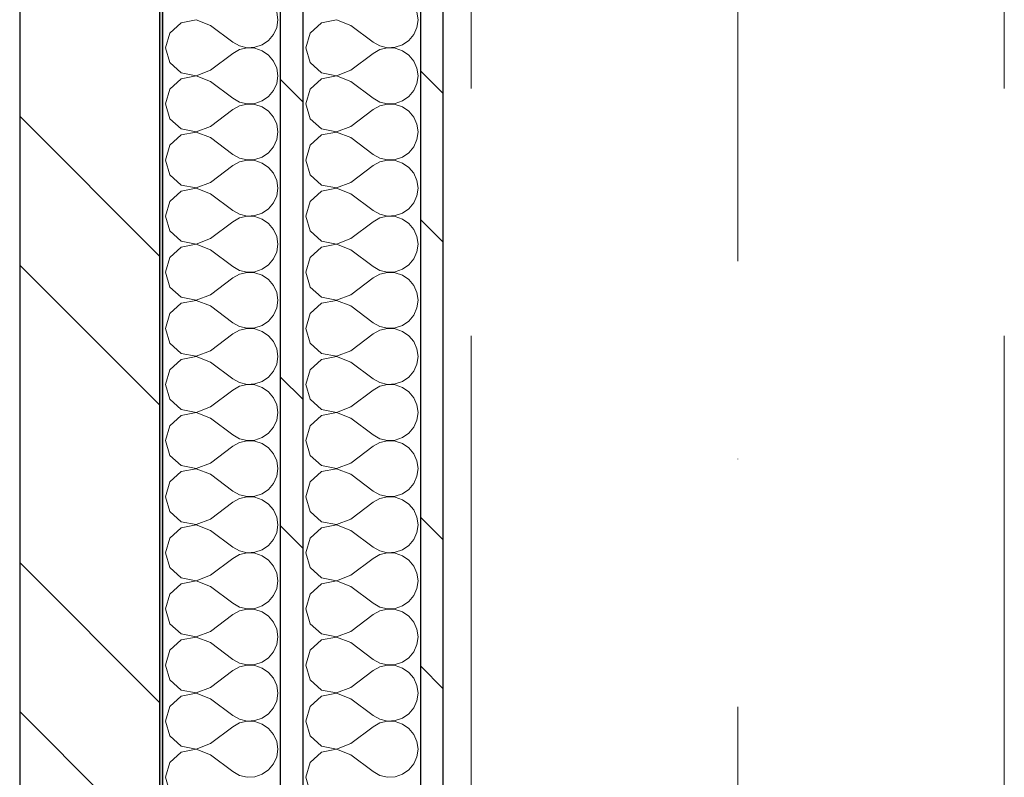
# Model space of a CAD drawing. Header units: millimetres. Extents: x 14199 to 94954, y 30513 to 87642.
# Tile 12 of 72: x 17329 to 17680, y 35150 to 35420. Entities that reach past the tile are written whole.
import ezdxf

# ---------------------------------------------------------------- set-up
doc = ezdxf.new("R2010")
doc.units = ezdxf.units.MM
doc.header["$MEASUREMENT"] = 0
for name, pattern in [('Axe_long_OD', [16800, 10000, -3000, 800, -3000]), ('Points tirets', [335.138881, 176.388884, -88.194442, 0, -70.555556]), ('Tirets', [229.305464, 141.111124, -88.19434]), ('Wipeout_Contour', [1000, 0, -1000])]:
    doc.linetypes.add(name, pattern=pattern)
for name, color, linetype in [('Métal _ Charpente.Charp_Couv_Bard_Métal', 7, 'Continuous'), ('Nouveau_2D - Divers - Axes.2D_3D', 7, 'Continuous'), ('Nouveau_Métal _ Bardage.Charp_Couv_Bard_Métal', 7, 'Continuous')]:
    doc.layers.add(name, color=color, linetype=linetype)
pattern_1 = [(315, (0, 0), (79.5495, 79.5495), []), (315, (26.52, 26.52), (79.5495, 79.5495), [])]

# ---------------------------------------------------------------- blocks, each defined once
blk = doc.blocks.new('Poutre_2', base_point=(17585.35, 34328.28))
at = {"layer": 'Métal _ Charpente.Charp_Couv_Bard_Métal', "color": 11, "linetype": 'Points tirets', "lineweight": 15, "true_color": 0xfd8379}
blk.add_line((17585.35, 34328.28), (17585.35, 48778.28), dxfattribs=at)
at = {"layer": 'Métal _ Charpente.Charp_Couv_Bard_Métal', "color": 251, "linetype": 'Tirets', "lineweight": 15, "true_color": 0x6a6a6a}
for p, q in [((17490.35, 35166.24), (17490.35, 47840.57)), ((17680.35, 35166.24), (17680.35, 47840.57)), ((17490.35, 35146.29), (17490.35, 35166.24)), ((17680.35, 35146.29), (17680.35, 35166.24))]:
    blk.add_line(p, q, dxfattribs=at)
blk = doc.blocks.new('*X263')
at = {"layer": 'Nouveau_Métal _ Bardage.Charp_Couv_Bard_Métal', "color": 2, "linetype": 'Continuous', "lineweight": 15, "true_color": 0xfee600}
for p, q in [((17442.25, 35419.96), (17436.88, 35418.94)), ((17447.35, 35418), (17442.25, 35419.96)), ((17471.35, 35420), (17470.97, 35422.73)), ((17470.97, 35417.27), (17471.35, 35420)), ((17436.88, 35418.94), (17432.84, 35415.26)), ((17447.35, 35418), (17455.35, 35412)), ((17469.85, 35414.74), (17470.97, 35417.27)), ((17432.84, 35415.26), (17431.35, 35410)), ((17465.82, 35411.06), (17468.09, 35412.62)), ((17468.09, 35412.62), (17469.85, 35414.74)), ((17431.35, 35410), (17432.84, 35404.74)), ((17455.35, 35412), (17457.76, 35410.66)), ((17457.76, 35409.34), (17455.35, 35408)), ((17457.76, 35410.66), (17460.45, 35410.04)), ((17460.45, 35409.96), (17457.76, 35409.34)), ((17460.45, 35410.04), (17463.21, 35410.17)), ((17463.21, 35409.83), (17460.45, 35409.96)), ((17463.21, 35410.17), (17465.82, 35411.06)), ((17465.82, 35408.94), (17463.21, 35409.83)), ((17468.09, 35407.38), (17465.82, 35408.94)), ((17447.35, 35402), (17455.35, 35408)), ((17469.85, 35405.26), (17468.09, 35407.38)), ((17432.84, 35404.74), (17436.88, 35401.06)), ((17442.25, 35400.04), (17447.35, 35402)), ((17470.97, 35402.73), (17469.85, 35405.26)), ((17471.35, 35400), (17470.97, 35402.73)), ((17436.88, 35398.94), (17432.84, 35395.26)), ((17436.88, 35401.06), (17442.25, 35400.04)), ((17442.25, 35399.96), (17436.88, 35398.94)), ((17447.35, 35398), (17442.25, 35399.96)), ((17470.97, 35397.27), (17471.35, 35400)), ((17432.84, 35395.26), (17431.35, 35390)), ((17447.35, 35398), (17455.35, 35392)), ((17469.85, 35394.74), (17470.97, 35397.27)), ((17455.35, 35392), (17457.76, 35390.66)), ((17465.82, 35391.06), (17468.09, 35392.62)), ((17468.09, 35392.62), (17469.85, 35394.74)), ((17431.35, 35390), (17432.84, 35384.74)), ((17447.35, 35382), (17455.35, 35388)), ((17457.76, 35389.34), (17455.35, 35388)), ((17457.76, 35390.66), (17460.45, 35390.04)), ((17460.45, 35389.96), (17457.76, 35389.34)), ((17460.45, 35390.04), (17463.21, 35390.17)), ((17463.21, 35389.83), (17460.45, 35389.96)), ((17463.21, 35390.17), (17465.82, 35391.06)), ((17465.82, 35388.94), (17463.21, 35389.83)), ((17468.09, 35387.38), (17465.82, 35388.94)), ((17432.84, 35384.74), (17436.88, 35381.06)), ((17469.85, 35385.26), (17468.09, 35387.38)), ((17470.97, 35382.73), (17469.85, 35385.26)), ((17436.88, 35381.06), (17442.25, 35380.04)), ((17442.25, 35380.04), (17447.35, 35382)), ((17471.35, 35380), (17470.97, 35382.73)), ((17436.88, 35378.94), (17432.84, 35375.26)), ((17442.25, 35379.96), (17436.88, 35378.94)), ((17447.35, 35378), (17442.25, 35379.96)), ((17447.35, 35378), (17455.35, 35372)), ((17470.97, 35377.27), (17471.35, 35380)), ((17432.84, 35375.26), (17431.35, 35370)), ((17468.09, 35372.62), (17469.85, 35374.74)), ((17469.85, 35374.74), (17470.97, 35377.27)), ((17455.35, 35372), (17457.76, 35370.66)), ((17457.76, 35370.66), (17460.45, 35370.04)), ((17463.21, 35370.17), (17465.82, 35371.06)), ((17465.82, 35371.06), (17468.09, 35372.62)), ((17431.35, 35370), (17432.84, 35364.74)), ((17447.35, 35362), (17455.35, 35368)), ((17457.76, 35369.34), (17455.35, 35368)), ((17460.45, 35369.96), (17457.76, 35369.34)), ((17460.45, 35370.04), (17463.21, 35370.17)), ((17463.21, 35369.83), (17460.45, 35369.96)), ((17465.82, 35368.94), (17463.21, 35369.83)), ((17468.09, 35367.38), (17465.82, 35368.94)), ((17469.85, 35365.26), (17468.09, 35367.38)), ((17432.84, 35364.74), (17436.88, 35361.06)), ((17470.97, 35362.73), (17469.85, 35365.26)), ((17436.88, 35361.06), (17442.25, 35360.04)), ((17442.25, 35359.96), (17436.88, 35358.94)), ((17442.25, 35360.04), (17447.35, 35362)), ((17447.35, 35358), (17442.25, 35359.96)), ((17471.35, 35360), (17470.97, 35362.73)), ((17470.97, 35357.27), (17471.35, 35360)), ((17436.88, 35358.94), (17432.84, 35355.26)), ((17447.35, 35358), (17455.35, 35352)), ((17469.85, 35354.74), (17470.97, 35357.27)), ((17432.84, 35355.26), (17431.35, 35350)), ((17468.09, 35352.62), (17469.85, 35354.74)), ((17431.35, 35350), (17432.84, 35344.74)), ((17455.35, 35352), (17457.76, 35350.66)), ((17457.76, 35349.34), (17455.35, 35348)), ((17457.76, 35350.66), (17460.45, 35350.04)), ((17460.45, 35349.96), (17457.76, 35349.34)), ((17460.45, 35350.04), (17463.21, 35350.17)), ((17463.21, 35349.83), (17460.45, 35349.96)), ((17463.21, 35350.17), (17465.82, 35351.06)), ((17465.82, 35348.94), (17463.21, 35349.83)), ((17465.82, 35351.06), (17468.09, 35352.62)), ((17447.35, 35342), (17455.35, 35348)), ((17468.09, 35347.38), (17465.82, 35348.94)), ((17469.85, 35345.26), (17468.09, 35347.38)), ((17432.84, 35344.74), (17436.88, 35341.06)), ((17470.97, 35342.73), (17469.85, 35345.26)), ((17471.35, 35340), (17470.97, 35342.73)), ((17436.88, 35338.94), (17432.84, 35335.26)), ((17436.88, 35341.06), (17442.25, 35340.04)), ((17442.25, 35339.96), (17436.88, 35338.94)), ((17442.25, 35340.04), (17447.35, 35342)), ((17447.35, 35338), (17442.25, 35339.96)), ((17470.97, 35337.27), (17471.35, 35340)), ((17432.84, 35335.26), (17431.35, 35330)), ((17447.35, 35338), (17455.35, 35332)), ((17469.85, 35334.74), (17470.97, 35337.27)), ((17455.35, 35332), (17457.76, 35330.66)), ((17465.82, 35331.06), (17468.09, 35332.62)), ((17468.09, 35332.62), (17469.85, 35334.74)), ((17431.35, 35330), (17432.84, 35324.74)), ((17457.76, 35329.34), (17455.35, 35328)), ((17457.76, 35330.66), (17460.45, 35330.04)), ((17460.45, 35329.96), (17457.76, 35329.34)), ((17460.45, 35330.04), (17463.21, 35330.17)), ((17463.21, 35329.83), (17460.45, 35329.96)), ((17463.21, 35330.17), (17465.82, 35331.06)), ((17465.82, 35328.94), (17463.21, 35329.83)), ((17468.09, 35327.38), (17465.82, 35328.94)), ((17432.84, 35324.74), (17436.88, 35321.06)), ((17447.35, 35322), (17455.35, 35328)), ((17469.85, 35325.26), (17468.09, 35327.38)), ((17470.97, 35322.73), (17469.85, 35325.26)), ((17442.25, 35320.04), (17447.35, 35322)), ((17471.35, 35320), (17470.97, 35322.73)), ((17436.88, 35318.94), (17432.84, 35315.26)), ((17436.88, 35321.06), (17442.25, 35320.04)), ((17442.25, 35319.96), (17436.88, 35318.94)), ((17447.35, 35318), (17442.25, 35319.96)), ((17447.35, 35318), (17455.35, 35312)), ((17470.97, 35317.27), (17471.35, 35320)), ((17432.84, 35315.26), (17431.35, 35310)), ((17468.09, 35312.62), (17469.85, 35314.74)), ((17469.85, 35314.74), (17470.97, 35317.27)), ((17455.35, 35312), (17457.76, 35310.66)), ((17457.76, 35310.66), (17460.45, 35310.04)), ((17463.21, 35310.17), (17465.82, 35311.06)), ((17465.82, 35311.06), (17468.09, 35312.62)), ((17431.35, 35310), (17432.84, 35304.74)), ((17447.35, 35302), (17455.35, 35308)), ((17457.76, 35309.34), (17455.35, 35308)), ((17460.45, 35309.96), (17457.76, 35309.34)), ((17460.45, 35310.04), (17463.21, 35310.17)), ((17463.21, 35309.83), (17460.45, 35309.96)), ((17465.82, 35308.94), (17463.21, 35309.83)), ((17468.09, 35307.38), (17465.82, 35308.94)), ((17469.85, 35305.26), (17468.09, 35307.38)), ((17432.84, 35304.74), (17436.88, 35301.06)), ((17470.97, 35302.73), (17469.85, 35305.26)), ((17436.88, 35301.06), (17442.25, 35300.04)), ((17442.25, 35300.04), (17447.35, 35302)), ((17471.35, 35300), (17470.97, 35302.73)), ((17436.88, 35298.94), (17432.84, 35295.26)), ((17442.25, 35299.96), (17436.88, 35298.94)), ((17447.35, 35298), (17442.25, 35299.96)), ((17447.35, 35298), (17455.35, 35292)), ((17469.85, 35294.74), (17470.97, 35297.27)), ((17470.97, 35297.27), (17471.35, 35300)), ((17432.84, 35295.26), (17431.35, 35290)), ((17468.09, 35292.62), (17469.85, 35294.74)), ((17431.35, 35290), (17432.84, 35284.74)), ((17455.35, 35292), (17457.76, 35290.66)), ((17457.76, 35290.66), (17460.45, 35290.04)), ((17460.45, 35289.96), (17457.76, 35289.34)), ((17460.45, 35290.04), (17463.21, 35290.17)), ((17463.21, 35289.83), (17460.45, 35289.96)), ((17463.21, 35290.17), (17465.82, 35291.06)), ((17465.82, 35288.94), (17463.21, 35289.83)), ((17465.82, 35291.06), (17468.09, 35292.62)), ((17447.35, 35282), (17455.35, 35288)), ((17457.76, 35289.34), (17455.35, 35288)), ((17468.09, 35287.38), (17465.82, 35288.94)), ((17469.85, 35285.26), (17468.09, 35287.38)), ((17432.84, 35284.74), (17436.88, 35281.06)), ((17470.97, 35282.73), (17469.85, 35285.26)), ((17471.35, 35280), (17470.97, 35282.73)), ((17436.88, 35281.06), (17442.25, 35280.04)), ((17442.25, 35279.96), (17436.88, 35278.94)), ((17442.25, 35280.04), (17447.35, 35282)), ((17447.35, 35278), (17442.25, 35279.96)), ((17470.97, 35277.27), (17471.35, 35280)), ((17436.88, 35278.94), (17432.84, 35275.26)), ((17447.35, 35278), (17455.35, 35272)), ((17469.85, 35274.74), (17470.97, 35277.27)), ((17432.84, 35275.26), (17431.35, 35270)), ((17455.35, 35272), (17457.76, 35270.66)), ((17465.82, 35271.06), (17468.09, 35272.62)), ((17468.09, 35272.62), (17469.85, 35274.74)), ((17431.35, 35270), (17432.84, 35264.74)), ((17457.76, 35269.34), (17455.35, 35268)), ((17457.76, 35270.66), (17460.45, 35270.04)), ((17460.45, 35269.96), (17457.76, 35269.34)), ((17460.45, 35270.04), (17463.21, 35270.17)), ((17463.21, 35269.83), (17460.45, 35269.96)), ((17463.21, 35270.17), (17465.82, 35271.06)), ((17465.82, 35268.94), (17463.21, 35269.83)), ((17468.09, 35267.38), (17465.82, 35268.94)), ((17447.35, 35262), (17455.35, 35268)), ((17469.85, 35265.26), (17468.09, 35267.38)), ((17470.97, 35262.73), (17469.85, 35265.26)), ((17432.84, 35264.74), (17436.88, 35261.06)), ((17442.25, 35260.04), (17447.35, 35262)), ((17471.35, 35260), (17470.97, 35262.73)), ((17436.88, 35258.94), (17432.84, 35255.26)), ((17436.88, 35261.06), (17442.25, 35260.04)), ((17442.25, 35259.96), (17436.88, 35258.94)), ((17447.35, 35258), (17442.25, 35259.96)), ((17447.35, 35258), (17455.35, 35252)), ((17470.97, 35257.27), (17471.35, 35260)), ((17432.84, 35255.26), (17431.35, 35250)), ((17468.09, 35252.62), (17469.85, 35254.74)), ((17469.85, 35254.74), (17470.97, 35257.27)), ((17455.35, 35252), (17457.76, 35250.66)), ((17463.21, 35250.17), (17465.82, 35251.06)), ((17465.82, 35251.06), (17468.09, 35252.62)), ((17431.35, 35250), (17432.84, 35244.74)), ((17447.35, 35242), (17455.35, 35248)), ((17457.76, 35249.34), (17455.35, 35248)), ((17457.76, 35250.66), (17460.45, 35250.04)), ((17460.45, 35249.96), (17457.76, 35249.34)), ((17460.45, 35250.04), (17463.21, 35250.17)), ((17463.21, 35249.83), (17460.45, 35249.96)), ((17465.82, 35248.94), (17463.21, 35249.83)), ((17468.09, 35247.38), (17465.82, 35248.94)), ((17432.84, 35244.74), (17436.88, 35241.06)), ((17469.85, 35245.26), (17468.09, 35247.38)), ((17470.97, 35242.73), (17469.85, 35245.26)), ((17436.88, 35241.06), (17442.25, 35240.04)), ((17442.25, 35240.04), (17447.35, 35242)), ((17471.35, 35240), (17470.97, 35242.73)), ((17436.88, 35238.94), (17432.84, 35235.26)), ((17442.25, 35239.96), (17436.88, 35238.94)), ((17447.35, 35238), (17442.25, 35239.96)), ((17447.35, 35238), (17455.35, 35232)), ((17469.85, 35234.74), (17470.97, 35237.27)), ((17470.97, 35237.27), (17471.35, 35240)), ((17432.84, 35235.26), (17431.35, 35230)), ((17468.09, 35232.62), (17469.85, 35234.74)), ((17431.35, 35230), (17432.84, 35224.74)), ((17455.35, 35232), (17457.76, 35230.66)), ((17457.76, 35230.66), (17460.45, 35230.04)), ((17460.45, 35229.96), (17457.76, 35229.34)), ((17460.45, 35230.04), (17463.21, 35230.17)), ((17463.21, 35229.83), (17460.45, 35229.96)), ((17463.21, 35230.17), (17465.82, 35231.06)), ((17465.82, 35231.06), (17468.09, 35232.62)), ((17447.35, 35222), (17455.35, 35228)), ((17457.76, 35229.34), (17455.35, 35228)), ((17465.82, 35228.94), (17463.21, 35229.83)), ((17468.09, 35227.38), (17465.82, 35228.94)), ((17469.85, 35225.26), (17468.09, 35227.38)), ((17432.84, 35224.74), (17436.88, 35221.06)), ((17470.97, 35222.73), (17469.85, 35225.26)), ((17436.88, 35221.06), (17442.25, 35220.04)), ((17442.25, 35219.96), (17436.88, 35218.94)), ((17442.25, 35220.04), (17447.35, 35222)), ((17447.35, 35218), (17442.25, 35219.96)), ((17471.35, 35220), (17470.97, 35222.73)), ((17470.97, 35217.27), (17471.35, 35220)), ((17436.88, 35218.94), (17432.84, 35215.26)), ((17447.35, 35218), (17455.35, 35212)), ((17469.85, 35214.74), (17470.97, 35217.27)), ((17432.84, 35215.26), (17431.35, 35210)), ((17465.82, 35211.06), (17468.09, 35212.62)), ((17468.09, 35212.62), (17469.85, 35214.74)), ((17431.35, 35210), (17432.84, 35204.74)), ((17455.35, 35212), (17457.76, 35210.66)), ((17457.76, 35209.34), (17455.35, 35208)), ((17457.76, 35210.66), (17460.45, 35210.04)), ((17460.45, 35209.96), (17457.76, 35209.34)), ((17460.45, 35210.04), (17463.21, 35210.17)), ((17463.21, 35209.83), (17460.45, 35209.96)), ((17463.21, 35210.17), (17465.82, 35211.06)), ((17465.82, 35208.94), (17463.21, 35209.83)), ((17468.09, 35207.38), (17465.82, 35208.94)), ((17447.35, 35202), (17455.35, 35208)), ((17469.85, 35205.26), (17468.09, 35207.38)), ((17432.84, 35204.74), (17436.88, 35201.06)), ((17442.25, 35200.04), (17447.35, 35202)), ((17470.97, 35202.73), (17469.85, 35205.26)), ((17471.35, 35200), (17470.97, 35202.73)), ((17436.88, 35198.94), (17432.84, 35195.26)), ((17436.88, 35201.06), (17442.25, 35200.04)), ((17442.25, 35199.96), (17436.88, 35198.94)), ((17447.35, 35198), (17442.25, 35199.96)), ((17470.97, 35197.27), (17471.35, 35200)), ((17432.84, 35195.26), (17431.35, 35190)), ((17447.35, 35198), (17455.35, 35192)), ((17469.85, 35194.74), (17470.97, 35197.27)), ((17455.35, 35192), (17457.76, 35190.66)), ((17465.82, 35191.06), (17468.09, 35192.62)), ((17468.09, 35192.62), (17469.85, 35194.74)), ((17431.35, 35190), (17432.84, 35184.74)), ((17447.35, 35182), (17455.35, 35188)), ((17457.76, 35189.34), (17455.35, 35188)), ((17457.76, 35190.66), (17460.45, 35190.04)), ((17460.45, 35189.96), (17457.76, 35189.34)), ((17460.45, 35190.04), (17463.21, 35190.17)), ((17463.21, 35189.83), (17460.45, 35189.96)), ((17463.21, 35190.17), (17465.82, 35191.06)), ((17465.82, 35188.94), (17463.21, 35189.83)), ((17468.09, 35187.38), (17465.82, 35188.94)), ((17432.84, 35184.74), (17436.88, 35181.06)), ((17469.85, 35185.26), (17468.09, 35187.38)), ((17470.97, 35182.73), (17469.85, 35185.26)), ((17436.88, 35181.06), (17442.25, 35180.04)), ((17442.25, 35180.04), (17447.35, 35182)), ((17471.35, 35180), (17470.97, 35182.73)), ((17436.88, 35178.94), (17432.84, 35175.26)), ((17442.25, 35179.96), (17436.88, 35178.94)), ((17447.35, 35178), (17442.25, 35179.96)), ((17447.35, 35178), (17455.35, 35172)), ((17469.85, 35174.74), (17470.97, 35177.27)), ((17470.97, 35177.27), (17471.35, 35180)), ((17432.84, 35175.26), (17431.35, 35170)), ((17468.09, 35172.62), (17469.85, 35174.74)), ((17455.35, 35172), (17457.76, 35170.66)), ((17457.76, 35170.66), (17460.45, 35170.04)), ((17463.21, 35170.17), (17465.82, 35171.06)), ((17465.82, 35171.06), (17468.09, 35172.62)), ((17431.35, 35170), (17432.84, 35164.74)), ((17447.35, 35162), (17455.35, 35168)), ((17457.76, 35169.34), (17455.35, 35168)), ((17460.45, 35169.96), (17457.76, 35169.34)), ((17460.45, 35170.04), (17463.21, 35170.17)), ((17463.21, 35169.83), (17460.45, 35169.96)), ((17465.82, 35168.94), (17463.21, 35169.83)), ((17468.09, 35167.38), (17465.82, 35168.94)), ((17469.85, 35165.26), (17468.09, 35167.38)), ((17432.84, 35164.74), (17436.88, 35161.06)), ((17470.97, 35162.73), (17469.85, 35165.26)), ((17436.88, 35161.06), (17442.25, 35160.04)), ((17442.25, 35159.96), (17436.88, 35158.94)), ((17442.25, 35160.04), (17447.35, 35162)), ((17447.35, 35158), (17442.25, 35159.96)), ((17471.35, 35160), (17470.97, 35162.73)), ((17470.97, 35157.27), (17471.35, 35160)), ((17436.88, 35158.94), (17432.84, 35155.26)), ((17447.35, 35158), (17455.35, 35152)), ((17469.85, 35154.74), (17470.97, 35157.27)), ((17432.84, 35155.26), (17431.35, 35150)), ((17468.09, 35152.62), (17469.85, 35154.74)), ((17431.35, 35150), (17432.84, 35144.74)), ((17455.35, 35152), (17457.76, 35150.66)), ((17457.76, 35150.66), (17460.45, 35150.04)), ((17460.45, 35150.04), (17463.21, 35150.17)), ((17463.21, 35150.17), (17465.82, 35151.06)), ((17465.82, 35151.06), (17468.09, 35152.62))]:
    blk.add_line(p, q, dxfattribs=at)
blk = doc.blocks.new('*X268')
at = {"layer": 'Nouveau_Métal _ Bardage.Charp_Couv_Bard_Métal', "color": 2, "linetype": 'Continuous', "lineweight": 15, "true_color": 0xfee600}
for p, q in [((17392.25, 35419.96), (17386.88, 35418.94)), ((17397.35, 35418), (17392.25, 35419.96)), ((17421.35, 35420), (17420.97, 35422.73)), ((17420.97, 35417.27), (17421.35, 35420)), ((17386.88, 35418.94), (17382.84, 35415.26)), ((17397.35, 35418), (17405.35, 35412)), ((17419.85, 35414.74), (17420.97, 35417.27)), ((17382.84, 35415.26), (17381.35, 35410)), ((17415.82, 35411.06), (17418.09, 35412.62)), ((17418.09, 35412.62), (17419.85, 35414.74)), ((17381.35, 35410), (17382.84, 35404.74)), ((17405.35, 35412), (17407.76, 35410.66)), ((17407.76, 35409.34), (17405.35, 35408)), ((17407.76, 35410.66), (17410.45, 35410.04)), ((17410.45, 35409.96), (17407.76, 35409.34)), ((17410.45, 35410.04), (17413.21, 35410.17)), ((17413.21, 35409.83), (17410.45, 35409.96)), ((17413.21, 35410.17), (17415.82, 35411.06)), ((17415.82, 35408.94), (17413.21, 35409.83)), ((17418.09, 35407.38), (17415.82, 35408.94)), ((17397.35, 35402), (17405.35, 35408)), ((17419.85, 35405.26), (17418.09, 35407.38)), ((17382.84, 35404.74), (17386.88, 35401.06)), ((17392.25, 35400.04), (17397.35, 35402)), ((17420.97, 35402.73), (17419.85, 35405.26)), ((17421.35, 35400), (17420.97, 35402.73)), ((17386.88, 35398.94), (17382.84, 35395.26)), ((17386.88, 35401.06), (17392.25, 35400.04)), ((17392.25, 35399.96), (17386.88, 35398.94)), ((17397.35, 35398), (17392.25, 35399.96)), ((17420.97, 35397.27), (17421.35, 35400)), ((17382.84, 35395.26), (17381.35, 35390)), ((17397.35, 35398), (17405.35, 35392)), ((17419.85, 35394.74), (17420.97, 35397.27)), ((17405.35, 35392), (17407.76, 35390.66)), ((17415.82, 35391.06), (17418.09, 35392.62)), ((17418.09, 35392.62), (17419.85, 35394.74)), ((17381.35, 35390), (17382.84, 35384.74)), ((17397.35, 35382), (17405.35, 35388)), ((17407.76, 35389.34), (17405.35, 35388)), ((17407.76, 35390.66), (17410.45, 35390.04)), ((17410.45, 35389.96), (17407.76, 35389.34)), ((17410.45, 35390.04), (17413.21, 35390.17)), ((17413.21, 35389.83), (17410.45, 35389.96)), ((17413.21, 35390.17), (17415.82, 35391.06)), ((17415.82, 35388.94), (17413.21, 35389.83)), ((17418.09, 35387.38), (17415.82, 35388.94)), ((17382.84, 35384.74), (17386.88, 35381.06)), ((17419.85, 35385.26), (17418.09, 35387.38)), ((17420.97, 35382.73), (17419.85, 35385.26)), ((17386.88, 35381.06), (17392.25, 35380.04)), ((17392.25, 35380.04), (17397.35, 35382)), ((17421.35, 35380), (17420.97, 35382.73)), ((17386.88, 35378.94), (17382.84, 35375.26)), ((17392.25, 35379.96), (17386.88, 35378.94)), ((17397.35, 35378), (17392.25, 35379.96)), ((17397.35, 35378), (17405.35, 35372)), ((17420.97, 35377.27), (17421.35, 35380)), ((17382.84, 35375.26), (17381.35, 35370)), ((17418.09, 35372.62), (17419.85, 35374.74)), ((17419.85, 35374.74), (17420.97, 35377.27)), ((17405.35, 35372), (17407.76, 35370.66)), ((17407.76, 35370.66), (17410.45, 35370.04)), ((17413.21, 35370.17), (17415.82, 35371.06)), ((17415.82, 35371.06), (17418.09, 35372.62)), ((17381.35, 35370), (17382.84, 35364.74)), ((17397.35, 35362), (17405.35, 35368)), ((17407.76, 35369.34), (17405.35, 35368)), ((17410.45, 35369.96), (17407.76, 35369.34)), ((17410.45, 35370.04), (17413.21, 35370.17)), ((17413.21, 35369.83), (17410.45, 35369.96)), ((17415.82, 35368.94), (17413.21, 35369.83)), ((17418.09, 35367.38), (17415.82, 35368.94)), ((17419.85, 35365.26), (17418.09, 35367.38)), ((17382.84, 35364.74), (17386.88, 35361.06)), ((17420.97, 35362.73), (17419.85, 35365.26)), ((17386.88, 35361.06), (17392.25, 35360.04)), ((17392.25, 35359.96), (17386.88, 35358.94)), ((17392.25, 35360.04), (17397.35, 35362)), ((17397.35, 35358), (17392.25, 35359.96)), ((17421.35, 35360), (17420.97, 35362.73)), ((17420.97, 35357.27), (17421.35, 35360)), ((17386.88, 35358.94), (17382.84, 35355.26)), ((17397.35, 35358), (17405.35, 35352)), ((17419.85, 35354.74), (17420.97, 35357.27)), ((17382.84, 35355.26), (17381.35, 35350)), ((17418.09, 35352.62), (17419.85, 35354.74)), ((17381.35, 35350), (17382.84, 35344.74)), ((17405.35, 35352), (17407.76, 35350.66)), ((17407.76, 35349.34), (17405.35, 35348)), ((17407.76, 35350.66), (17410.45, 35350.04)), ((17410.45, 35349.96), (17407.76, 35349.34)), ((17410.45, 35350.04), (17413.21, 35350.17)), ((17413.21, 35349.83), (17410.45, 35349.96)), ((17413.21, 35350.17), (17415.82, 35351.06)), ((17415.82, 35348.94), (17413.21, 35349.83)), ((17415.82, 35351.06), (17418.09, 35352.62)), ((17397.35, 35342), (17405.35, 35348)), ((17418.09, 35347.38), (17415.82, 35348.94)), ((17419.85, 35345.26), (17418.09, 35347.38)), ((17382.84, 35344.74), (17386.88, 35341.06)), ((17420.97, 35342.73), (17419.85, 35345.26)), ((17421.35, 35340), (17420.97, 35342.73)), ((17386.88, 35338.94), (17382.84, 35335.26)), ((17386.88, 35341.06), (17392.25, 35340.04)), ((17392.25, 35339.96), (17386.88, 35338.94)), ((17392.25, 35340.04), (17397.35, 35342)), ((17397.35, 35338), (17392.25, 35339.96)), ((17420.97, 35337.27), (17421.35, 35340)), ((17382.84, 35335.26), (17381.35, 35330)), ((17397.35, 35338), (17405.35, 35332)), ((17419.85, 35334.74), (17420.97, 35337.27)), ((17405.35, 35332), (17407.76, 35330.66)), ((17415.82, 35331.06), (17418.09, 35332.62)), ((17418.09, 35332.62), (17419.85, 35334.74)), ((17381.35, 35330), (17382.84, 35324.74)), ((17407.76, 35329.34), (17405.35, 35328)), ((17407.76, 35330.66), (17410.45, 35330.04)), ((17410.45, 35329.96), (17407.76, 35329.34)), ((17410.45, 35330.04), (17413.21, 35330.17)), ((17413.21, 35329.83), (17410.45, 35329.96)), ((17413.21, 35330.17), (17415.82, 35331.06)), ((17415.82, 35328.94), (17413.21, 35329.83)), ((17418.09, 35327.38), (17415.82, 35328.94)), ((17382.84, 35324.74), (17386.88, 35321.06)), ((17397.35, 35322), (17405.35, 35328)), ((17419.85, 35325.26), (17418.09, 35327.38)), ((17420.97, 35322.73), (17419.85, 35325.26)), ((17392.25, 35320.04), (17397.35, 35322)), ((17421.35, 35320), (17420.97, 35322.73)), ((17386.88, 35318.94), (17382.84, 35315.26)), ((17386.88, 35321.06), (17392.25, 35320.04)), ((17392.25, 35319.96), (17386.88, 35318.94)), ((17397.35, 35318), (17392.25, 35319.96)), ((17397.35, 35318), (17405.35, 35312)), ((17420.97, 35317.27), (17421.35, 35320)), ((17382.84, 35315.26), (17381.35, 35310)), ((17418.09, 35312.62), (17419.85, 35314.74)), ((17419.85, 35314.74), (17420.97, 35317.27)), ((17405.35, 35312), (17407.76, 35310.66)), ((17407.76, 35310.66), (17410.45, 35310.04)), ((17413.21, 35310.17), (17415.82, 35311.06)), ((17415.82, 35311.06), (17418.09, 35312.62)), ((17381.35, 35310), (17382.84, 35304.74)), ((17397.35, 35302), (17405.35, 35308)), ((17407.76, 35309.34), (17405.35, 35308)), ((17410.45, 35309.96), (17407.76, 35309.34)), ((17410.45, 35310.04), (17413.21, 35310.17)), ((17413.21, 35309.83), (17410.45, 35309.96)), ((17415.82, 35308.94), (17413.21, 35309.83)), ((17418.09, 35307.38), (17415.82, 35308.94)), ((17419.85, 35305.26), (17418.09, 35307.38)), ((17382.84, 35304.74), (17386.88, 35301.06)), ((17420.97, 35302.73), (17419.85, 35305.26)), ((17386.88, 35301.06), (17392.25, 35300.04)), ((17392.25, 35300.04), (17397.35, 35302)), ((17421.35, 35300), (17420.97, 35302.73)), ((17386.88, 35298.94), (17382.84, 35295.26)), ((17392.25, 35299.96), (17386.88, 35298.94)), ((17397.35, 35298), (17392.25, 35299.96)), ((17397.35, 35298), (17405.35, 35292)), ((17419.85, 35294.74), (17420.97, 35297.27)), ((17420.97, 35297.27), (17421.35, 35300)), ((17382.84, 35295.26), (17381.35, 35290)), ((17418.09, 35292.62), (17419.85, 35294.74)), ((17381.35, 35290), (17382.84, 35284.74)), ((17405.35, 35292), (17407.76, 35290.66)), ((17407.76, 35290.66), (17410.45, 35290.04)), ((17410.45, 35289.96), (17407.76, 35289.34)), ((17410.45, 35290.04), (17413.21, 35290.17)), ((17413.21, 35289.83), (17410.45, 35289.96)), ((17413.21, 35290.17), (17415.82, 35291.06)), ((17415.82, 35288.94), (17413.21, 35289.83)), ((17415.82, 35291.06), (17418.09, 35292.62)), ((17397.35, 35282), (17405.35, 35288)), ((17407.76, 35289.34), (17405.35, 35288)), ((17418.09, 35287.38), (17415.82, 35288.94)), ((17419.85, 35285.26), (17418.09, 35287.38)), ((17382.84, 35284.74), (17386.88, 35281.06)), ((17420.97, 35282.73), (17419.85, 35285.26)), ((17421.35, 35280), (17420.97, 35282.73)), ((17386.88, 35281.06), (17392.25, 35280.04)), ((17392.25, 35279.96), (17386.88, 35278.94)), ((17392.25, 35280.04), (17397.35, 35282)), ((17397.35, 35278), (17392.25, 35279.96)), ((17420.97, 35277.27), (17421.35, 35280)), ((17386.88, 35278.94), (17382.84, 35275.26)), ((17397.35, 35278), (17405.35, 35272)), ((17419.85, 35274.74), (17420.97, 35277.27)), ((17382.84, 35275.26), (17381.35, 35270)), ((17405.35, 35272), (17407.76, 35270.66)), ((17415.82, 35271.06), (17418.09, 35272.62)), ((17418.09, 35272.62), (17419.85, 35274.74)), ((17381.35, 35270), (17382.84, 35264.74)), ((17407.76, 35269.34), (17405.35, 35268)), ((17407.76, 35270.66), (17410.45, 35270.04)), ((17410.45, 35269.96), (17407.76, 35269.34)), ((17410.45, 35270.04), (17413.21, 35270.17)), ((17413.21, 35269.83), (17410.45, 35269.96)), ((17413.21, 35270.17), (17415.82, 35271.06)), ((17415.82, 35268.94), (17413.21, 35269.83)), ((17418.09, 35267.38), (17415.82, 35268.94)), ((17397.35, 35262), (17405.35, 35268)), ((17419.85, 35265.26), (17418.09, 35267.38)), ((17420.97, 35262.73), (17419.85, 35265.26)), ((17382.84, 35264.74), (17386.88, 35261.06)), ((17392.25, 35260.04), (17397.35, 35262)), ((17421.35, 35260), (17420.97, 35262.73)), ((17386.88, 35258.94), (17382.84, 35255.26)), ((17386.88, 35261.06), (17392.25, 35260.04)), ((17392.25, 35259.96), (17386.88, 35258.94)), ((17397.35, 35258), (17392.25, 35259.96)), ((17397.35, 35258), (17405.35, 35252)), ((17420.97, 35257.27), (17421.35, 35260)), ((17382.84, 35255.26), (17381.35, 35250)), ((17418.09, 35252.62), (17419.85, 35254.74)), ((17419.85, 35254.74), (17420.97, 35257.27)), ((17405.35, 35252), (17407.76, 35250.66)), ((17413.21, 35250.17), (17415.82, 35251.06)), ((17415.82, 35251.06), (17418.09, 35252.62)), ((17381.35, 35250), (17382.84, 35244.74)), ((17397.35, 35242), (17405.35, 35248)), ((17407.76, 35249.34), (17405.35, 35248)), ((17407.76, 35250.66), (17410.45, 35250.04)), ((17410.45, 35249.96), (17407.76, 35249.34)), ((17410.45, 35250.04), (17413.21, 35250.17)), ((17413.21, 35249.83), (17410.45, 35249.96)), ((17415.82, 35248.94), (17413.21, 35249.83)), ((17418.09, 35247.38), (17415.82, 35248.94)), ((17382.84, 35244.74), (17386.88, 35241.06)), ((17419.85, 35245.26), (17418.09, 35247.38)), ((17420.97, 35242.73), (17419.85, 35245.26)), ((17386.88, 35241.06), (17392.25, 35240.04)), ((17392.25, 35240.04), (17397.35, 35242)), ((17421.35, 35240), (17420.97, 35242.73)), ((17386.88, 35238.94), (17382.84, 35235.26)), ((17392.25, 35239.96), (17386.88, 35238.94)), ((17397.35, 35238), (17392.25, 35239.96)), ((17397.35, 35238), (17405.35, 35232)), ((17419.85, 35234.74), (17420.97, 35237.27)), ((17420.97, 35237.27), (17421.35, 35240)), ((17382.84, 35235.26), (17381.35, 35230)), ((17418.09, 35232.62), (17419.85, 35234.74)), ((17381.35, 35230), (17382.84, 35224.74)), ((17405.35, 35232), (17407.76, 35230.66)), ((17407.76, 35230.66), (17410.45, 35230.04)), ((17410.45, 35229.96), (17407.76, 35229.34)), ((17410.45, 35230.04), (17413.21, 35230.17)), ((17413.21, 35229.83), (17410.45, 35229.96)), ((17413.21, 35230.17), (17415.82, 35231.06)), ((17415.82, 35231.06), (17418.09, 35232.62)), ((17397.35, 35222), (17405.35, 35228)), ((17407.76, 35229.34), (17405.35, 35228)), ((17415.82, 35228.94), (17413.21, 35229.83)), ((17418.09, 35227.38), (17415.82, 35228.94)), ((17419.85, 35225.26), (17418.09, 35227.38)), ((17382.84, 35224.74), (17386.88, 35221.06)), ((17420.97, 35222.73), (17419.85, 35225.26)), ((17386.88, 35221.06), (17392.25, 35220.04)), ((17392.25, 35219.96), (17386.88, 35218.94)), ((17392.25, 35220.04), (17397.35, 35222)), ((17397.35, 35218), (17392.25, 35219.96)), ((17421.35, 35220), (17420.97, 35222.73)), ((17420.97, 35217.27), (17421.35, 35220)), ((17386.88, 35218.94), (17382.84, 35215.26)), ((17397.35, 35218), (17405.35, 35212)), ((17419.85, 35214.74), (17420.97, 35217.27)), ((17382.84, 35215.26), (17381.35, 35210)), ((17415.82, 35211.06), (17418.09, 35212.62)), ((17418.09, 35212.62), (17419.85, 35214.74)), ((17381.35, 35210), (17382.84, 35204.74)), ((17405.35, 35212), (17407.76, 35210.66)), ((17407.76, 35209.34), (17405.35, 35208)), ((17407.76, 35210.66), (17410.45, 35210.04)), ((17410.45, 35209.96), (17407.76, 35209.34)), ((17410.45, 35210.04), (17413.21, 35210.17)), ((17413.21, 35209.83), (17410.45, 35209.96)), ((17413.21, 35210.17), (17415.82, 35211.06)), ((17415.82, 35208.94), (17413.21, 35209.83)), ((17418.09, 35207.38), (17415.82, 35208.94)), ((17397.35, 35202), (17405.35, 35208)), ((17419.85, 35205.26), (17418.09, 35207.38)), ((17382.84, 35204.74), (17386.88, 35201.06)), ((17392.25, 35200.04), (17397.35, 35202)), ((17420.97, 35202.73), (17419.85, 35205.26)), ((17421.35, 35200), (17420.97, 35202.73)), ((17386.88, 35198.94), (17382.84, 35195.26)), ((17386.88, 35201.06), (17392.25, 35200.04)), ((17392.25, 35199.96), (17386.88, 35198.94)), ((17397.35, 35198), (17392.25, 35199.96)), ((17420.97, 35197.27), (17421.35, 35200)), ((17382.84, 35195.26), (17381.35, 35190)), ((17397.35, 35198), (17405.35, 35192)), ((17419.85, 35194.74), (17420.97, 35197.27)), ((17405.35, 35192), (17407.76, 35190.66)), ((17415.82, 35191.06), (17418.09, 35192.62)), ((17418.09, 35192.62), (17419.85, 35194.74)), ((17381.35, 35190), (17382.84, 35184.74)), ((17397.35, 35182), (17405.35, 35188)), ((17407.76, 35189.34), (17405.35, 35188)), ((17407.76, 35190.66), (17410.45, 35190.04)), ((17410.45, 35189.96), (17407.76, 35189.34)), ((17410.45, 35190.04), (17413.21, 35190.17)), ((17413.21, 35189.83), (17410.45, 35189.96)), ((17413.21, 35190.17), (17415.82, 35191.06)), ((17415.82, 35188.94), (17413.21, 35189.83)), ((17418.09, 35187.38), (17415.82, 35188.94)), ((17382.84, 35184.74), (17386.88, 35181.06)), ((17419.85, 35185.26), (17418.09, 35187.38)), ((17420.97, 35182.73), (17419.85, 35185.26)), ((17386.88, 35181.06), (17392.25, 35180.04)), ((17392.25, 35180.04), (17397.35, 35182)), ((17421.35, 35180), (17420.97, 35182.73)), ((17386.88, 35178.94), (17382.84, 35175.26)), ((17392.25, 35179.96), (17386.88, 35178.94)), ((17397.35, 35178), (17392.25, 35179.96)), ((17397.35, 35178), (17405.35, 35172)), ((17419.85, 35174.74), (17420.97, 35177.27)), ((17420.97, 35177.27), (17421.35, 35180)), ((17382.84, 35175.26), (17381.35, 35170)), ((17418.09, 35172.62), (17419.85, 35174.74)), ((17405.35, 35172), (17407.76, 35170.66)), ((17407.76, 35170.66), (17410.45, 35170.04)), ((17413.21, 35170.17), (17415.82, 35171.06)), ((17415.82, 35171.06), (17418.09, 35172.62)), ((17381.35, 35170), (17382.84, 35164.74)), ((17397.35, 35162), (17405.35, 35168)), ((17407.76, 35169.34), (17405.35, 35168)), ((17410.45, 35169.96), (17407.76, 35169.34)), ((17410.45, 35170.04), (17413.21, 35170.17)), ((17413.21, 35169.83), (17410.45, 35169.96)), ((17415.82, 35168.94), (17413.21, 35169.83)), ((17418.09, 35167.38), (17415.82, 35168.94)), ((17419.85, 35165.26), (17418.09, 35167.38)), ((17382.84, 35164.74), (17386.88, 35161.06)), ((17420.97, 35162.73), (17419.85, 35165.26)), ((17386.88, 35161.06), (17392.25, 35160.04)), ((17392.25, 35159.96), (17386.88, 35158.94)), ((17392.25, 35160.04), (17397.35, 35162)), ((17397.35, 35158), (17392.25, 35159.96)), ((17421.35, 35160), (17420.97, 35162.73)), ((17420.97, 35157.27), (17421.35, 35160)), ((17386.88, 35158.94), (17382.84, 35155.26)), ((17397.35, 35158), (17405.35, 35152)), ((17419.85, 35154.74), (17420.97, 35157.27)), ((17382.84, 35155.26), (17381.35, 35150)), ((17418.09, 35152.62), (17419.85, 35154.74)), ((17381.35, 35150), (17382.84, 35144.74)), ((17405.35, 35152), (17407.76, 35150.66)), ((17407.76, 35150.66), (17410.45, 35150.04)), ((17410.45, 35150.04), (17413.21, 35150.17)), ((17413.21, 35150.17), (17415.82, 35151.06)), ((17415.82, 35151.06), (17418.09, 35152.62))]:
    blk.add_line(p, q, dxfattribs=at)
blk = doc.blocks.new('*X273')
at = {"layer": 'Nouveau_Métal _ Bardage.Charp_Couv_Bard_Métal', "linetype": 'Continuous', "lineweight": 15, "true_color": 0xc1976c}
blk.add_hatch(color=33, dxfattribs=at).paths.add_polyline_path([(17379.35, 33678.28), (17380.35, 33678.28), (17380.35, 36058.28), (17379.35, 36058.28)])
blk = doc.blocks.new('Mur_5', base_point=(17480.35, 33778.28))
at = {"color": 254, "linetype": 'Wipeout_Contour', "lineweight": 0, "ltscale": 156203.419075}
blk.add_wipeout([(17472.35, 36058.28), (17472.35, 33778.28), (17480.35, 33778.28), (17480.35, 36058.28)], dxfattribs=at).dxf.layer = 'Nouveau_Métal _ Bardage.Charp_Couv_Bard_Métal'
at = {"layer": 'Nouveau_Métal _ Bardage.Charp_Couv_Bard_Métal', "linetype": 'Continuous', "lineweight": 15, "true_color": 0x2e45b3}
h = blk.add_hatch(dxfattribs=at)
h.set_pattern_fill('Acier', color=175, style=0, pattern_type=2)
h.set_pattern_definition(pattern_1)
h.paths.add_polyline_path([(17472.35, 36058.28), (17472.35, 33778.28), (17480.35, 33778.28), (17480.35, 36058.28)])
at = {"layer": 'Nouveau_Métal _ Bardage.Charp_Couv_Bard_Métal', "color": 7, "linetype": 'Continuous', "lineweight": 25, "flags": 128}
blk.add_lwpolyline([(17480.35, 34328.28), (17480.35, 36058.28)], dxfattribs=at)
at = {"color": 254, "linetype": 'Wipeout_Contour', "lineweight": 0, "ltscale": 156144.463904}
blk.add_wipeout([(17430.35, 33770.28), (17472.35, 33770.28), (17472.35, 36058.28), (17430.35, 36058.28)], dxfattribs=at).dxf.layer = 'Nouveau_Métal _ Bardage.Charp_Couv_Bard_Métal'
at = {"layer": 'Nouveau_Métal _ Bardage.Charp_Couv_Bard_Métal', "color": 7, "linetype": 'Continuous', "lineweight": 25}
blk.add_line((17472.35, 33778.28), (17472.35, 36058.28), dxfattribs=at)
at = {"layer": 'Nouveau_Métal _ Bardage.Charp_Couv_Bard_Métal', "color": 7, "lineweight": 40}
blk.add_blockref('*X263', (0, 0), dxfattribs=at)
at = {"color": 254, "linetype": 'Wipeout_Contour', "lineweight": 0, "ltscale": 156025.09811}
blk.add_wipeout([(17422.35, 33728.28), (17430.35, 33728.28), (17430.35, 36058.28), (17422.35, 36058.28)], dxfattribs=at).dxf.layer = 'Nouveau_Métal _ Bardage.Charp_Couv_Bard_Métal'
at = {"layer": 'Nouveau_Métal _ Bardage.Charp_Couv_Bard_Métal', "linetype": 'Continuous', "lineweight": 15, "true_color": 0x2e45b3}
h = blk.add_hatch(dxfattribs=at)
h.set_pattern_fill('Acier', color=175, style=0, pattern_type=2)
h.set_pattern_definition(pattern_1)
h.paths.add_polyline_path([(17422.35, 33728.28), (17430.35, 33728.28), (17430.35, 36058.28), (17422.35, 36058.28)])
at = {"layer": 'Nouveau_Métal _ Bardage.Charp_Couv_Bard_Métal', "color": 7, "linetype": 'Continuous', "lineweight": 25}
blk.add_line((17430.35, 33770.28), (17430.35, 36058.28), dxfattribs=at)
at = {"color": 254, "linetype": 'Wipeout_Contour', "lineweight": 0, "ltscale": 155966.214658}
blk.add_wipeout([(17380.35, 33720.28), (17422.35, 33720.28), (17422.35, 36058.28), (17380.35, 36058.28)], dxfattribs=at).dxf.layer = 'Nouveau_Métal _ Bardage.Charp_Couv_Bard_Métal'
at = {"layer": 'Nouveau_Métal _ Bardage.Charp_Couv_Bard_Métal', "color": 7, "linetype": 'Continuous', "lineweight": 25}
blk.add_line((17422.35, 33728.28), (17422.35, 36058.28), dxfattribs=at)
at = {"layer": 'Nouveau_Métal _ Bardage.Charp_Couv_Bard_Métal', "color": 7, "lineweight": 40}
blk.add_blockref('*X268', (0, 0), dxfattribs=at)
at = {"color": 254, "linetype": 'Wipeout_Contour', "lineweight": 0, "ltscale": 155853.150992}
blk.add_wipeout([(17379.35, 33678.28), (17380.35, 33678.28), (17380.35, 36058.28), (17379.35, 36058.28)], dxfattribs=at).dxf.layer = 'Nouveau_Métal _ Bardage.Charp_Couv_Bard_Métal'
at = {"layer": 'Nouveau_Métal _ Bardage.Charp_Couv_Bard_Métal', "color": 7, "lineweight": 40}
blk.add_blockref('*X273', (0, 0), dxfattribs=at)
at = {"color": 254, "linetype": 'Wipeout_Contour', "lineweight": 0, "ltscale": 155805.893095}
blk.add_wipeout([(17329.35, 33677.28), (17379.35, 33677.28), (17379.35, 36058.28), (17329.35, 36058.28)], dxfattribs=at).dxf.layer = 'Nouveau_Métal _ Bardage.Charp_Couv_Bard_Métal'
at = {"layer": 'Nouveau_Métal _ Bardage.Charp_Couv_Bard_Métal', "linetype": 'Continuous', "lineweight": 15, "true_color": 0x2e45b3}
h = blk.add_hatch(dxfattribs=at)
h.set_pattern_fill('Acier', color=175, style=0, pattern_type=2)
h.set_pattern_definition(pattern_1)
h.paths.add_polyline_path([(17329.35, 33677.28), (17379.35, 33677.28), (17379.35, 36058.28), (17329.35, 36058.28)])
at = {"layer": 'Nouveau_Métal _ Bardage.Charp_Couv_Bard_Métal', "color": 7, "linetype": 'Continuous', "lineweight": 25}
for p, q in [((17379.35, 33678.28), (17379.35, 36058.28)), ((17380.35, 33720.28), (17380.35, 36058.28))]:
    blk.add_line(p, q, dxfattribs=at)
at = {"layer": 'Nouveau_Métal _ Bardage.Charp_Couv_Bard_Métal', "color": 7, "linetype": 'Continuous', "lineweight": 25, "flags": 128}
blk.add_lwpolyline([(17329.35, 36058.28), (17329.35, 33677.28)], dxfattribs=at)
blk = doc.blocks.new('Marque grille standard[84]', base_point=(17585.35, 64796.53))
at = {"layer": 'Nouveau_2D - Divers - Axes.2D_3D', "color": 104, "linetype": 'Axe_long_OD', "lineweight": 15, "true_color": 0x029e21}
blk.add_line((17585.35, 63796.53), (17585.35, 33796.53), dxfattribs=at)

msp = doc.modelspace()

# ---------------------------------------------------------------- block references
at = {"layer": 'Métal _ Charpente.Charp_Couv_Bard_Métal', "color": 251, "lineweight": 15, "true_color": 0x6a6a6a}
msp.add_blockref('Poutre_2', (17585.35, 34328.28), dxfattribs=at)

# ---------------------------------------------------------------- next in the draw order: block references
at = {"layer": 'Nouveau_Métal _ Bardage.Charp_Couv_Bard_Métal', "color": 7, "lineweight": 40}
msp.add_blockref('Mur_5', (17480.35, 33778.28), dxfattribs=at)

# ---------------------------------------------------------------- next in the draw order: block references
at = {"layer": 'Nouveau_2D - Divers - Axes.2D_3D', "color": 8, "linetype": 'Continuous', "lineweight": 15}
msp.add_blockref('Marque grille standard[84]', (17585.35, 64796.53), dxfattribs=at)

doc.saveas('drawing.dxf')
